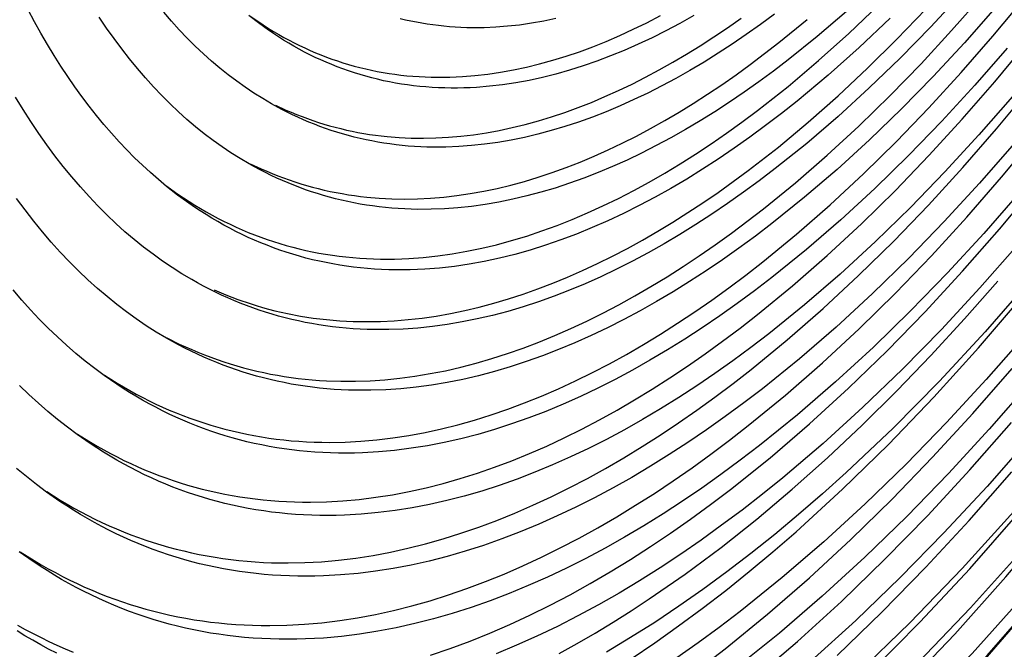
# Model space of a CAD drawing. Header units: millimetres. Extents: x -2637 to -1637, y 678 to 1678.
# Tile 59 of 256: x -2298 to -2273, y 1009 to 1025. Entities that reach past the tile are written whole.
import ezdxf

# ---------------------------------------------------------------- set-up
doc = ezdxf.new("R2010")
doc.units = ezdxf.units.MM
doc.layers.add('Make2D$B.SHOW mini', color=7, linetype='Continuous', true_color=0x000000)

msp = doc.modelspace()

# ---------------------------------------------------------------- linework, layer by layer
at = {"layer": 'Make2D$B.SHOW mini', "color": 18, "lineweight": -3, "true_color": 0x000000}
for points in [[(-2284.205, 999.764), (-2283.613, 1000.15), (-2283.021, 1000.552), (-2282.43, 1000.969), (-2281.839, 1001.402), (-2280.66, 1002.313), (-2279.488, 1003.282), (-2278.322, 1004.308), (-2277.165, 1005.387), (-2276.02, 1006.516), (-2274.886, 1007.694), (-2273.767, 1008.917), (-2272.663, 1010.181), (-2271.576, 1011.486), (-2270.508, 1012.826), (-2269.458, 1014.2), (-2268.429, 1015.604), (-2267.421, 1017.036), (-2266.435, 1018.491), (-2264.498, 1021.52), (-2262.594, 1024.733), (-2260.736, 1028.118)], [(-2260.885, 1027.929), (-2262.752, 1024.533), (-2264.663, 1021.31), (-2266.608, 1018.271), (-2267.58, 1016.836), (-2268.573, 1015.425), (-2269.586, 1014.04), (-2270.62, 1012.684), (-2271.672, 1011.36), (-2272.742, 1010.071), (-2273.828, 1008.819), (-2274.929, 1007.607), (-2276.044, 1006.438), (-2277.172, 1005.316), (-2278.31, 1004.241), (-2279.458, 1003.218), (-2280.613, 1002.247), (-2281.774, 1001.333), (-2282.939, 1000.476), (-2283.522, 1000.07), (-2284.106, 999.68)], [(-2294.382, 1016.89), (-2294.073, 1016.737), (-2293.917, 1016.665), (-2293.759, 1016.595), (-2293.601, 1016.528), (-2293.441, 1016.464), (-2293.28, 1016.403), (-2293.118, 1016.345), (-2292.954, 1016.29), (-2292.79, 1016.237), (-2292.624, 1016.187), (-2292.457, 1016.141), (-2292.289, 1016.097), (-2292.12, 1016.056), (-2291.95, 1016.018), (-2291.778, 1015.983), (-2291.606, 1015.952), (-2291.433, 1015.923), (-2291.258, 1015.897), (-2291.083, 1015.874), (-2290.906, 1015.854), (-2290.729, 1015.837), (-2290.55, 1015.824), (-2290.371, 1015.813), (-2290.009, 1015.801), (-2289.644, 1015.802), (-2289.275, 1015.815), (-2288.903, 1015.84), (-2288.528, 1015.878), (-2288.149, 1015.929), (-2287.768, 1015.992), (-2287.384, 1016.067), (-2286.998, 1016.156), (-2286.609, 1016.256), (-2286.217, 1016.37), (-2285.824, 1016.496), (-2285.429, 1016.634), (-2285.032, 1016.784), (-2284.633, 1016.947), (-2284.233, 1017.123), (-2283.832, 1017.31), (-2283.43, 1017.509), (-2283.026, 1017.72), (-2282.623, 1017.943), (-2282.218, 1018.178), (-2281.813, 1018.424), (-2281.409, 1018.681), (-2281.004, 1018.95), (-2280.599, 1019.23), (-2280.195, 1019.52), (-2279.388, 1020.133), (-2278.584, 1020.787), (-2277.785, 1021.48), (-2276.992, 1022.21), (-2276.207, 1022.977), (-2275.429, 1023.777), (-2274.661, 1024.609), (-2273.904, 1025.471)], [(-2274.428, 1025.523), (-2275.187, 1024.705), (-2275.955, 1023.919), (-2276.731, 1023.168), (-2277.514, 1022.454), (-2278.303, 1021.777), (-2279.096, 1021.141), (-2279.494, 1020.839), (-2279.892, 1020.547), (-2280.291, 1020.266), (-2280.69, 1019.996), (-2281.089, 1019.737), (-2281.488, 1019.489), (-2281.887, 1019.253), (-2282.285, 1019.029), (-2282.682, 1018.817), (-2283.079, 1018.616), (-2283.474, 1018.428), (-2283.869, 1018.252), (-2284.262, 1018.088), (-2284.653, 1017.936), (-2285.043, 1017.797), (-2285.431, 1017.67), (-2285.817, 1017.556), (-2286.2, 1017.455), (-2286.581, 1017.366), (-2286.96, 1017.29), (-2287.336, 1017.226), (-2287.708, 1017.175), (-2288.078, 1017.137), (-2288.445, 1017.111), (-2288.808, 1017.098), (-2289.167, 1017.098), (-2289.346, 1017.102), (-2289.523, 1017.11), (-2289.7, 1017.12), (-2289.875, 1017.134), (-2290.05, 1017.151), (-2290.223, 1017.17), (-2290.396, 1017.193), (-2290.567, 1017.219), (-2290.738, 1017.248), (-2290.907, 1017.28), (-2291.076, 1017.315), (-2291.243, 1017.353), (-2291.409, 1017.394), (-2291.574, 1017.438), (-2291.738, 1017.485), (-2291.9, 1017.535), (-2292.062, 1017.587), (-2292.222, 1017.643), (-2292.381, 1017.702), (-2292.539, 1017.763), (-2292.696, 1017.827), (-2292.852, 1017.894), (-2293.006, 1017.964), (-2293.159, 1018.036), (-2293.311, 1018.111), (-2293.461, 1018.189), (-2293.61, 1018.27), (-2293.758, 1018.354)], [(-2295.95, 1015.953), (-2295.636, 1015.754), (-2295.476, 1015.659), (-2295.315, 1015.567), (-2295.153, 1015.477), (-2294.99, 1015.391), (-2294.825, 1015.308), (-2294.658, 1015.228), (-2294.49, 1015.15), (-2294.321, 1015.076), (-2294.151, 1015.006), (-2293.979, 1014.938), (-2293.806, 1014.873), (-2293.632, 1014.812), (-2293.456, 1014.753), (-2293.28, 1014.698), (-2293.102, 1014.647), (-2292.922, 1014.598), (-2292.742, 1014.553), (-2292.56, 1014.511), (-2292.377, 1014.472), (-2292.193, 1014.436), (-2292.008, 1014.404), (-2291.822, 1014.376), (-2291.635, 1014.35), (-2291.446, 1014.328), (-2291.257, 1014.309), (-2291.066, 1014.294), (-2290.875, 1014.282), (-2290.682, 1014.274), (-2290.489, 1014.268), (-2290.294, 1014.267), (-2289.902, 1014.274), (-2289.507, 1014.294), (-2289.108, 1014.329), (-2288.706, 1014.377), (-2288.3, 1014.439), (-2287.892, 1014.514), (-2287.481, 1014.604), (-2287.068, 1014.707), (-2286.652, 1014.824), (-2286.233, 1014.954), (-2285.813, 1015.098), (-2285.391, 1015.256), (-2284.968, 1015.426), (-2284.543, 1015.611), (-2284.117, 1015.808), (-2283.69, 1016.018), (-2283.262, 1016.241), (-2282.833, 1016.477), (-2282.404, 1016.726), (-2281.975, 1016.987), (-2281.546, 1017.26), (-2281.117, 1017.545), (-2280.688, 1017.842), (-2280.26, 1018.15), (-2279.833, 1018.47), (-2279.406, 1018.801), (-2278.557, 1019.496), (-2277.713, 1020.233), (-2276.877, 1021.009), (-2276.049, 1021.823), (-2275.23, 1022.672), (-2274.423, 1023.554), (-2273.627, 1024.468), (-2272.845, 1025.409)], [(-2294.384, 1020.702), (-2294.107, 1020.504), (-2293.824, 1020.316), (-2293.681, 1020.226), (-2293.537, 1020.139), (-2293.391, 1020.054), (-2293.244, 1019.972), (-2293.096, 1019.893), (-2292.946, 1019.817), (-2292.795, 1019.744), (-2292.643, 1019.673), (-2292.49, 1019.605), (-2292.336, 1019.54), (-2292.18, 1019.478), (-2292.023, 1019.419), (-2291.865, 1019.363), (-2291.706, 1019.31), (-2291.545, 1019.26), (-2291.384, 1019.212), (-2291.221, 1019.168), (-2291.058, 1019.127), (-2290.893, 1019.089), (-2290.727, 1019.053), (-2290.56, 1019.021), (-2290.392, 1018.992), (-2290.223, 1018.966), (-2290.053, 1018.943), (-2289.882, 1018.923), (-2289.71, 1018.906), (-2289.537, 1018.893), (-2289.363, 1018.882), (-2289.188, 1018.875), (-2289.012, 1018.871), (-2288.836, 1018.869), (-2288.658, 1018.871), (-2288.48, 1018.877), (-2288.301, 1018.885), (-2287.94, 1018.911), (-2287.577, 1018.95), (-2287.21, 1019.002), (-2286.841, 1019.066), (-2286.469, 1019.143), (-2286.095, 1019.232), (-2285.718, 1019.334), (-2285.34, 1019.449), (-2284.959, 1019.576), (-2284.577, 1019.715), (-2284.194, 1019.867), (-2283.809, 1020.031), (-2283.423, 1020.207), (-2283.036, 1020.395), (-2282.649, 1020.594), (-2282.261, 1020.806), (-2281.872, 1021.029), (-2281.483, 1021.263), (-2281.094, 1021.509), (-2280.706, 1021.766), (-2280.317, 1022.033), (-2279.929, 1022.311), (-2279.542, 1022.6), (-2278.771, 1023.208), (-2278.004, 1023.855), (-2277.243, 1024.539), (-2276.489, 1025.259)], [(-2294.389, 1020.695), (-2294.593, 1020.865), (-2294.796, 1021.041), (-2294.996, 1021.225), (-2295.195, 1021.416), (-2295.391, 1021.613), (-2295.585, 1021.818), (-2295.777, 1022.03), (-2295.966, 1022.249), (-2296.152, 1022.476), (-2296.337, 1022.709), (-2296.518, 1022.95), (-2296.697, 1023.197), (-2296.873, 1023.452), (-2297.046, 1023.714), (-2297.217, 1023.982), (-2297.384, 1024.258), (-2297.548, 1024.541), (-2297.71, 1024.831), (-2297.868, 1025.128)], [(-2292.315, 1021.263), (-2292.544, 1021.398), (-2292.772, 1021.541), (-2292.997, 1021.693), (-2293.221, 1021.852), (-2293.442, 1022.019), (-2293.661, 1022.195), (-2293.878, 1022.379), (-2294.092, 1022.571), (-2294.304, 1022.772), (-2294.513, 1022.98), (-2294.719, 1023.197), (-2294.923, 1023.423), (-2295.124, 1023.656), (-2295.322, 1023.898), (-2295.516, 1024.148), (-2295.708, 1024.407), (-2295.896, 1024.673), (-2296.081, 1024.948)], [(-2291.754, 1022.772), (-2291.975, 1022.901), (-2292.194, 1023.039), (-2292.411, 1023.184), (-2292.626, 1023.337), (-2292.84, 1023.498), (-2293.051, 1023.667), (-2293.259, 1023.844), (-2293.466, 1024.029), (-2293.67, 1024.221), (-2293.871, 1024.422), (-2294.07, 1024.631), (-2294.266, 1024.847), (-2294.46, 1025.072)], [(-2273.564, 1025.181), (-2274.34, 1024.302), (-2275.126, 1023.455), (-2275.922, 1022.641), (-2276.727, 1021.862), (-2277.539, 1021.122), (-2278.357, 1020.421), (-2279.18, 1019.761), (-2279.592, 1019.448), (-2280.006, 1019.145), (-2280.419, 1018.854), (-2280.833, 1018.574), (-2281.247, 1018.306), (-2281.661, 1018.049), (-2282.075, 1017.805), (-2282.488, 1017.572), (-2282.9, 1017.352), (-2283.311, 1017.144), (-2283.722, 1016.949), (-2284.131, 1016.767), (-2284.539, 1016.597), (-2284.945, 1016.44), (-2285.35, 1016.296), (-2285.752, 1016.164), (-2286.152, 1016.046), (-2286.55, 1015.941), (-2286.946, 1015.849), (-2287.339, 1015.771), (-2287.729, 1015.705), (-2288.116, 1015.653), (-2288.499, 1015.613), (-2288.88, 1015.587), (-2289.257, 1015.574), (-2289.63, 1015.574), (-2289.815, 1015.578), (-2289.999, 1015.586), (-2290.182, 1015.598), (-2290.365, 1015.612), (-2290.546, 1015.63), (-2290.726, 1015.651), (-2290.905, 1015.675), (-2291.083, 1015.702), (-2291.26, 1015.732), (-2291.436, 1015.766), (-2291.61, 1015.802), (-2291.784, 1015.842), (-2291.956, 1015.885), (-2292.128, 1015.931), (-2292.298, 1015.98), (-2292.467, 1016.031), (-2292.634, 1016.086), (-2292.801, 1016.144), (-2292.966, 1016.205), (-2293.13, 1016.269), (-2293.293, 1016.336), (-2293.454, 1016.406), (-2293.614, 1016.479), (-2293.773, 1016.554), (-2293.931, 1016.633), (-2294.087, 1016.714), (-2294.242, 1016.798), (-2294.395, 1016.885)], [(-2293.198, 1018.094), (-2292.901, 1017.969), (-2292.599, 1017.855), (-2292.293, 1017.751), (-2292.139, 1017.702), (-2291.983, 1017.657), (-2291.827, 1017.614), (-2291.669, 1017.574), (-2291.51, 1017.536), (-2291.351, 1017.502), (-2291.028, 1017.44), (-2290.702, 1017.39), (-2290.372, 1017.35), (-2290.039, 1017.322), (-2289.701, 1017.305), (-2289.361, 1017.299), (-2289.017, 1017.304), (-2288.67, 1017.321), (-2288.321, 1017.349), (-2287.968, 1017.389), (-2287.612, 1017.44), (-2287.254, 1017.503), (-2286.894, 1017.577), (-2286.531, 1017.662), (-2286.166, 1017.759), (-2285.798, 1017.868), (-2285.429, 1017.987), (-2285.058, 1018.119), (-2284.686, 1018.261), (-2284.312, 1018.414), (-2283.937, 1018.579), (-2283.561, 1018.755), (-2283.184, 1018.942), (-2282.806, 1019.139), (-2282.427, 1019.348), (-2282.048, 1019.567), (-2281.668, 1019.796), (-2281.289, 1020.036), (-2280.909, 1020.286), (-2280.529, 1020.546), (-2279.771, 1021.096), (-2279.015, 1021.685), (-2278.262, 1022.31), (-2277.514, 1022.971), (-2276.772, 1023.666), (-2276.036, 1024.394), (-2275.308, 1025.151)], [(-2281.138, 1024.988), (-2281.489, 1024.791), (-2281.839, 1024.605), (-2282.189, 1024.43), (-2282.538, 1024.265), (-2282.886, 1024.112), (-2283.233, 1023.971), (-2283.578, 1023.84), (-2283.922, 1023.721), (-2284.264, 1023.613), (-2284.605, 1023.517), (-2284.943, 1023.432), (-2285.279, 1023.359), (-2285.613, 1023.298), (-2285.944, 1023.248), (-2286.273, 1023.21), (-2286.599, 1023.183), (-2286.761, 1023.174), (-2286.922, 1023.168), (-2287.082, 1023.165), (-2287.241, 1023.165), (-2287.4, 1023.168), (-2287.558, 1023.173), (-2287.715, 1023.182), (-2287.871, 1023.193), (-2288.026, 1023.207), (-2288.181, 1023.224), (-2288.334, 1023.244), (-2288.487, 1023.266), (-2288.638, 1023.292), (-2288.789, 1023.32), (-2288.938, 1023.351), (-2289.087, 1023.385), (-2289.235, 1023.422), (-2289.381, 1023.461), (-2289.527, 1023.503), (-2289.671, 1023.548), (-2289.815, 1023.595), (-2289.957, 1023.646), (-2290.099, 1023.699), (-2290.239, 1023.754), (-2290.378, 1023.812), (-2290.516, 1023.873), (-2290.653, 1023.937), (-2290.789, 1024.003), (-2290.923, 1024.071), (-2291.057, 1024.142), (-2291.189, 1024.216), (-2291.32, 1024.292), (-2291.45, 1024.371), (-2291.578, 1024.452), (-2291.706, 1024.535), (-2291.832, 1024.621), (-2292.081, 1024.8), (-2292.325, 1024.988)], [(-2292.319, 1024.997), (-2292.074, 1024.826), (-2291.825, 1024.664), (-2291.699, 1024.586), (-2291.571, 1024.511), (-2291.443, 1024.438), (-2291.313, 1024.368), (-2291.182, 1024.3), (-2291.051, 1024.235), (-2290.918, 1024.172), (-2290.784, 1024.111), (-2290.648, 1024.053), (-2290.512, 1023.998), (-2290.375, 1023.945), (-2290.237, 1023.894), (-2290.097, 1023.846), (-2289.957, 1023.801), (-2289.816, 1023.758), (-2289.673, 1023.718), (-2289.53, 1023.681), (-2289.386, 1023.646), (-2289.24, 1023.613), (-2289.094, 1023.584), (-2288.947, 1023.557), (-2288.799, 1023.532), (-2288.65, 1023.511), (-2288.5, 1023.492), (-2288.35, 1023.476), (-2288.198, 1023.462), (-2288.046, 1023.452), (-2287.893, 1023.444), (-2287.739, 1023.438), (-2287.584, 1023.436), (-2287.428, 1023.436), (-2287.272, 1023.439), (-2286.957, 1023.453), (-2286.64, 1023.478), (-2286.319, 1023.515), (-2285.997, 1023.562), (-2285.671, 1023.621), (-2285.344, 1023.69), (-2285.014, 1023.771), (-2284.683, 1023.862), (-2284.349, 1023.965), (-2284.014, 1024.079), (-2283.678, 1024.203), (-2283.34, 1024.338), (-2283.001, 1024.484), (-2282.661, 1024.641), (-2282.32, 1024.808), (-2281.978, 1024.985)], [(-2277.306, 1025.09), (-2278.036, 1024.463), (-2278.77, 1023.873), (-2279.137, 1023.593), (-2279.506, 1023.322), (-2279.875, 1023.062), (-2280.244, 1022.812), (-2280.613, 1022.572), (-2280.981, 1022.343), (-2281.35, 1022.124), (-2281.718, 1021.916), (-2282.085, 1021.719), (-2282.452, 1021.533), (-2282.818, 1021.358), (-2283.182, 1021.195), (-2283.545, 1021.043), (-2283.907, 1020.902), (-2284.267, 1020.773), (-2284.625, 1020.655), (-2284.982, 1020.549), (-2285.336, 1020.455), (-2285.688, 1020.372), (-2286.038, 1020.301), (-2286.385, 1020.241), (-2286.729, 1020.193), (-2287.07, 1020.157), (-2287.409, 1020.133), (-2287.744, 1020.12), (-2288.076, 1020.119), (-2288.241, 1020.122), (-2288.405, 1020.129), (-2288.568, 1020.138), (-2288.73, 1020.15), (-2288.891, 1020.165), (-2289.051, 1020.183), (-2289.211, 1020.204), (-2289.369, 1020.227), (-2289.526, 1020.253), (-2289.683, 1020.282), (-2289.838, 1020.314), (-2289.992, 1020.349), (-2290.146, 1020.386), (-2290.298, 1020.426), (-2290.449, 1020.469), (-2290.6, 1020.514), (-2290.749, 1020.562), (-2290.897, 1020.613), (-2291.044, 1020.667), (-2291.19, 1020.723), (-2291.334, 1020.781), (-2291.478, 1020.842), (-2291.62, 1020.906), (-2291.762, 1020.973), (-2291.902, 1021.041), (-2292.041, 1021.113), (-2292.178, 1021.187), (-2292.315, 1021.263)], [(-2279.113, 1025.019), (-2279.467, 1024.759), (-2279.821, 1024.509), (-2280.175, 1024.269), (-2280.529, 1024.039), (-2280.883, 1023.819), (-2281.236, 1023.609), (-2281.59, 1023.409), (-2281.942, 1023.22), (-2282.294, 1023.041), (-2282.645, 1022.874), (-2282.994, 1022.717), (-2283.343, 1022.571), (-2283.69, 1022.435), (-2284.035, 1022.311), (-2284.379, 1022.198), (-2284.721, 1022.096), (-2285.061, 1022.005), (-2285.398, 1021.926), (-2285.733, 1021.857), (-2286.066, 1021.8), (-2286.397, 1021.754), (-2286.724, 1021.719), (-2287.049, 1021.695), (-2287.37, 1021.682), (-2287.689, 1021.681), (-2287.847, 1021.684), (-2288.004, 1021.69), (-2288.16, 1021.699), (-2288.316, 1021.71), (-2288.47, 1021.725), (-2288.624, 1021.742), (-2288.777, 1021.761), (-2288.928, 1021.783), (-2289.079, 1021.808), (-2289.229, 1021.836), (-2289.378, 1021.866), (-2289.526, 1021.899), (-2289.674, 1021.935), (-2289.82, 1021.973), (-2289.965, 1022.014), (-2290.109, 1022.057), (-2290.252, 1022.103), (-2290.394, 1022.151), (-2290.535, 1022.202), (-2290.674, 1022.256), (-2290.813, 1022.312), (-2290.951, 1022.37), (-2291.088, 1022.431), (-2291.223, 1022.494), (-2291.357, 1022.56), (-2291.491, 1022.628), (-2291.754, 1022.772)], [(-2276.208, 1024.918), (-2276.98, 1024.186), (-2277.759, 1023.492), (-2278.544, 1022.837), (-2278.938, 1022.524), (-2279.334, 1022.223), (-2279.73, 1021.932), (-2280.127, 1021.652), (-2280.524, 1021.383), (-2280.921, 1021.126), (-2281.319, 1020.88), (-2281.716, 1020.646), (-2282.113, 1020.424), (-2282.51, 1020.214), (-2282.906, 1020.017), (-2283.301, 1019.831), (-2283.695, 1019.659), (-2284.087, 1019.499), (-2284.478, 1019.352), (-2284.868, 1019.218), (-2285.255, 1019.097), (-2285.641, 1018.989), (-2286.024, 1018.893), (-2286.405, 1018.812), (-2286.783, 1018.743), (-2287.158, 1018.687), (-2287.53, 1018.645), (-2287.9, 1018.616), (-2288.083, 1018.607), (-2288.265, 1018.6), (-2288.447, 1018.597), (-2288.628, 1018.598), (-2288.808, 1018.601), (-2288.987, 1018.608), (-2289.164, 1018.618), (-2289.341, 1018.632), (-2289.517, 1018.648), (-2289.692, 1018.668), (-2289.866, 1018.691), (-2290.039, 1018.718), (-2290.211, 1018.747), (-2290.381, 1018.78), (-2290.551, 1018.816), (-2290.72, 1018.855), (-2290.887, 1018.897), (-2291.053, 1018.942), (-2291.218, 1018.991), (-2291.382, 1019.043), (-2291.545, 1019.097), (-2291.706, 1019.155), (-2291.866, 1019.216), (-2292.025, 1019.28), (-2292.183, 1019.346), (-2292.339, 1019.416), (-2292.494, 1019.489), (-2292.648, 1019.565), (-2292.801, 1019.643), (-2292.952, 1019.725), (-2293.102, 1019.81), (-2293.25, 1019.897), (-2293.398, 1019.987), (-2293.543, 1020.08), (-2293.688, 1020.176), (-2293.831, 1020.274), (-2294.113, 1020.479), (-2294.389, 1020.695)], [(-2292.287, 1021.266), (-2292.013, 1021.138), (-2291.874, 1021.077), (-2291.734, 1021.018), (-2291.593, 1020.962), (-2291.451, 1020.909), (-2291.308, 1020.858), (-2291.164, 1020.809), (-2291.018, 1020.763), (-2290.872, 1020.72), (-2290.725, 1020.679), (-2290.577, 1020.64), (-2290.428, 1020.605), (-2290.278, 1020.571), (-2290.127, 1020.541), (-2289.975, 1020.513), (-2289.822, 1020.487), (-2289.668, 1020.464), (-2289.513, 1020.444), (-2289.358, 1020.427), (-2289.044, 1020.4), (-2288.727, 1020.384), (-2288.406, 1020.378), (-2288.083, 1020.384), (-2287.756, 1020.4), (-2287.426, 1020.427), (-2287.094, 1020.466), (-2286.759, 1020.515), (-2286.421, 1020.575), (-2286.081, 1020.646), (-2285.739, 1020.729), (-2285.395, 1020.822), (-2285.048, 1020.926), (-2284.7, 1021.041), (-2284.35, 1021.167), (-2283.999, 1021.304), (-2283.646, 1021.452), (-2283.292, 1021.61), (-2282.937, 1021.779), (-2282.582, 1021.959), (-2282.225, 1022.149), (-2281.868, 1022.349), (-2281.51, 1022.559), (-2281.152, 1022.78), (-2280.794, 1023.01), (-2280.435, 1023.25), (-2280.077, 1023.5), (-2279.72, 1023.76), (-2279.006, 1024.307), (-2278.295, 1024.89)], [(-2291.652, 1022.735), (-2291.389, 1022.613), (-2291.256, 1022.556), (-2291.121, 1022.501), (-2290.986, 1022.448), (-2290.85, 1022.398), (-2290.713, 1022.35), (-2290.575, 1022.304), (-2290.435, 1022.261), (-2290.295, 1022.22), (-2290.154, 1022.182), (-2290.012, 1022.146), (-2289.869, 1022.112), (-2289.725, 1022.081), (-2289.581, 1022.053), (-2289.435, 1022.027), (-2289.288, 1022.003), (-2289.141, 1021.982), (-2288.993, 1021.963), (-2288.844, 1021.947), (-2288.543, 1021.923), (-2288.239, 1021.909), (-2287.932, 1021.905), (-2287.622, 1021.912), (-2287.308, 1021.929), (-2286.993, 1021.956), (-2286.674, 1021.994), (-2286.353, 1022.043), (-2286.03, 1022.101), (-2285.704, 1022.171), (-2285.376, 1022.251), (-2285.046, 1022.341), (-2284.715, 1022.442), (-2284.381, 1022.553), (-2284.046, 1022.675), (-2283.71, 1022.807), (-2283.372, 1022.95), (-2283.033, 1023.102), (-2282.693, 1023.265), (-2282.352, 1023.438), (-2282.01, 1023.62), (-2281.668, 1023.813), (-2281.325, 1024.015), (-2280.983, 1024.227), (-2280.639, 1024.449), (-2280.296, 1024.68), (-2279.953, 1024.92)], [(-2284.605, 1024.909), (-2284.912, 1024.845), (-2285.217, 1024.792), (-2285.519, 1024.749), (-2285.819, 1024.717), (-2286.116, 1024.694), (-2286.411, 1024.682), (-2286.703, 1024.68), (-2286.847, 1024.682), (-2286.991, 1024.688), (-2287.134, 1024.695), (-2287.277, 1024.705), (-2287.418, 1024.718), (-2287.559, 1024.733), (-2287.699, 1024.751), (-2287.838, 1024.771), (-2287.976, 1024.793), (-2288.113, 1024.818), (-2288.25, 1024.845), (-2288.385, 1024.875), (-2288.52, 1024.907)], [(-2291.736, 1024.609), (-2291.734, 1024.554)], [(-2296.629, 1014.473), (-2296.303, 1014.27), (-2296.138, 1014.172), (-2295.971, 1014.078), (-2295.803, 1013.987), (-2295.633, 1013.899), (-2295.462, 1013.814), (-2295.29, 1013.732), (-2295.116, 1013.654), (-2294.941, 1013.578), (-2294.765, 1013.506), (-2294.587, 1013.437), (-2294.408, 1013.372), (-2294.227, 1013.309), (-2294.045, 1013.25), (-2293.862, 1013.194), (-2293.678, 1013.142), (-2293.493, 1013.093), (-2293.306, 1013.047), (-2293.118, 1013.005), (-2292.929, 1012.966), (-2292.738, 1012.93), (-2292.547, 1012.898), (-2292.354, 1012.869), (-2292.16, 1012.844), (-2291.965, 1012.822), (-2291.769, 1012.804), (-2291.572, 1012.789), (-2291.374, 1012.778), (-2291.175, 1012.77), (-2290.975, 1012.766), (-2290.774, 1012.765), (-2290.369, 1012.774), (-2289.96, 1012.797), (-2289.548, 1012.835), (-2289.132, 1012.886), (-2288.713, 1012.952), (-2288.291, 1013.032), (-2287.867, 1013.126), (-2287.44, 1013.234), (-2287.01, 1013.356), (-2286.578, 1013.492), (-2286.145, 1013.642), (-2285.709, 1013.806), (-2285.272, 1013.984), (-2284.833, 1014.175), (-2284.394, 1014.38), (-2283.953, 1014.598), (-2283.511, 1014.829), (-2283.069, 1015.074), (-2282.627, 1015.331), (-2282.184, 1015.601), (-2281.741, 1015.884), (-2281.299, 1016.179), (-2280.856, 1016.486), (-2280.415, 1016.805), (-2279.974, 1017.136), (-2279.535, 1017.478), (-2278.659, 1018.195), (-2277.789, 1018.956), (-2276.927, 1019.757), (-2276.073, 1020.596), (-2275.23, 1021.472), (-2274.398, 1022.381), (-2273.578, 1023.322), (-2272.772, 1024.292)], [(-2273.266, 1024.167), (-2274.08, 1023.235), (-2274.906, 1022.336), (-2275.743, 1021.472), (-2276.59, 1020.645), (-2277.446, 1019.857), (-2278.309, 1019.111), (-2279.178, 1018.409), (-2279.614, 1018.075), (-2280.051, 1017.753), (-2280.489, 1017.443), (-2280.927, 1017.145), (-2281.365, 1016.86), (-2281.804, 1016.587), (-2282.242, 1016.327), (-2282.68, 1016.08), (-2283.117, 1015.846), (-2283.554, 1015.625), (-2283.99, 1015.418), (-2284.424, 1015.225), (-2284.857, 1015.045), (-2285.289, 1014.88), (-2285.718, 1014.728), (-2286.146, 1014.591), (-2286.571, 1014.467), (-2286.994, 1014.358), (-2287.415, 1014.263), (-2287.832, 1014.183), (-2288.247, 1014.117), (-2288.658, 1014.065), (-2289.066, 1014.028), (-2289.47, 1014.004), (-2289.671, 1013.998), (-2289.871, 1013.996), (-2290.07, 1013.997), (-2290.268, 1014.001), (-2290.465, 1014.009), (-2290.66, 1014.021), (-2290.855, 1014.036), (-2291.049, 1014.055), (-2291.241, 1014.077), (-2291.432, 1014.103), (-2291.623, 1014.132), (-2291.812, 1014.165), (-2292, 1014.201), (-2292.186, 1014.24), (-2292.372, 1014.283), (-2292.556, 1014.33), (-2292.739, 1014.38), (-2292.92, 1014.433), (-2293.101, 1014.489), (-2293.28, 1014.549), (-2293.458, 1014.613), (-2293.634, 1014.679), (-2293.809, 1014.749), (-2293.983, 1014.822), (-2294.155, 1014.898), (-2294.326, 1014.978), (-2294.496, 1015.061), (-2294.664, 1015.147), (-2294.83, 1015.236), (-2294.996, 1015.328), (-2295.159, 1015.423), (-2295.322, 1015.521), (-2295.482, 1015.623), (-2295.642, 1015.727), (-2295.956, 1015.945)], [(-2297.399, 1013.029), (-2297.062, 1012.817), (-2296.89, 1012.715), (-2296.718, 1012.617), (-2296.544, 1012.521), (-2296.368, 1012.43), (-2296.191, 1012.341), (-2296.013, 1012.255), (-2295.833, 1012.173), (-2295.652, 1012.094), (-2295.469, 1012.019), (-2295.285, 1011.947), (-2295.099, 1011.878), (-2294.912, 1011.813), (-2294.724, 1011.751), (-2294.535, 1011.692), (-2294.344, 1011.637), (-2294.152, 1011.586), (-2293.958, 1011.538), (-2293.764, 1011.493), (-2293.568, 1011.452), (-2293.371, 1011.415), (-2293.172, 1011.381), (-2292.973, 1011.351), (-2292.772, 1011.324), (-2292.57, 1011.301), (-2292.367, 1011.281), (-2292.163, 1011.265), (-2291.958, 1011.253), (-2291.752, 1011.244), (-2291.544, 1011.239), (-2291.336, 1011.238), (-2290.916, 1011.246), (-2290.493, 1011.269), (-2290.066, 1011.307), (-2289.635, 1011.359), (-2289.202, 1011.426), (-2288.765, 1011.508), (-2288.325, 1011.605), (-2287.883, 1011.716), (-2287.438, 1011.841), (-2286.991, 1011.982), (-2286.541, 1012.136), (-2286.09, 1012.305), (-2285.638, 1012.489), (-2285.184, 1012.686), (-2284.728, 1012.897), (-2284.272, 1013.123), (-2283.814, 1013.361), (-2283.357, 1013.614), (-2282.898, 1013.88), (-2282.44, 1014.159), (-2281.982, 1014.451), (-2281.523, 1014.756), (-2281.066, 1015.073), (-2280.609, 1015.403), (-2280.152, 1015.744), (-2279.697, 1016.098), (-2278.79, 1016.84), (-2277.89, 1017.626), (-2276.998, 1018.454), (-2276.115, 1019.322), (-2275.242, 1020.227), (-2274.381, 1021.167), (-2273.533, 1022.14), (-2272.699, 1023.143)], [(-2293.758, 1018.354), (-2294.004, 1018.5), (-2294.248, 1018.655), (-2294.49, 1018.818), (-2294.73, 1018.99), (-2294.967, 1019.171), (-2295.202, 1019.36), (-2295.435, 1019.558), (-2295.665, 1019.765), (-2295.892, 1019.981), (-2296.117, 1020.206), (-2296.339, 1020.439), (-2296.557, 1020.682), (-2296.773, 1020.933), (-2296.985, 1021.193), (-2297.195, 1021.462), (-2297.4, 1021.74), (-2297.603, 1022.027), (-2297.801, 1022.322), (-2297.996, 1022.627), (-2298.188, 1022.94)], [(-2273.134, 1022.952), (-2273.976, 1021.989), (-2274.831, 1021.059), (-2275.698, 1020.164), (-2276.575, 1019.308), (-2277.461, 1018.493), (-2278.354, 1017.721), (-2279.254, 1016.995), (-2279.706, 1016.649), (-2280.158, 1016.316), (-2280.611, 1015.995), (-2281.065, 1015.687), (-2281.519, 1015.391), (-2281.973, 1015.109), (-2282.427, 1014.84), (-2282.881, 1014.584), (-2283.334, 1014.342), (-2283.786, 1014.114), (-2284.237, 1013.9), (-2284.687, 1013.7), (-2285.136, 1013.514), (-2285.583, 1013.343), (-2286.028, 1013.186), (-2286.471, 1013.044), (-2286.912, 1012.916), (-2287.35, 1012.803), (-2287.786, 1012.705), (-2288.218, 1012.622), (-2288.648, 1012.554), (-2289.074, 1012.501), (-2289.497, 1012.463), (-2289.916, 1012.439), (-2290.124, 1012.433), (-2290.331, 1012.43), (-2290.537, 1012.432), (-2290.742, 1012.437), (-2290.946, 1012.445), (-2291.149, 1012.457), (-2291.351, 1012.473), (-2291.551, 1012.493), (-2291.751, 1012.516), (-2291.949, 1012.543), (-2292.146, 1012.574), (-2292.342, 1012.608), (-2292.537, 1012.645), (-2292.73, 1012.687), (-2292.922, 1012.732), (-2293.113, 1012.78), (-2293.303, 1012.832), (-2293.491, 1012.887), (-2293.678, 1012.946), (-2293.864, 1013.009), (-2294.048, 1013.075), (-2294.231, 1013.144), (-2294.412, 1013.217), (-2294.592, 1013.293), (-2294.771, 1013.372), (-2294.948, 1013.455), (-2295.123, 1013.541), (-2295.298, 1013.631), (-2295.47, 1013.723), (-2295.642, 1013.819), (-2295.811, 1013.919), (-2295.979, 1014.021), (-2296.146, 1014.126), (-2296.311, 1014.235), (-2296.637, 1014.462)], [(-2286.803, 999.722), (-2286.115, 1000.082), (-2285.425, 1000.466), (-2284.734, 1000.873), (-2284.044, 1001.303), (-2283.354, 1001.756), (-2282.664, 1002.23), (-2281.976, 1002.726), (-2281.289, 1003.243), (-2280.603, 1003.78), (-2279.921, 1004.338), (-2279.24, 1004.914), (-2278.563, 1005.51), (-2277.219, 1006.757), (-2275.891, 1008.072), (-2274.583, 1009.451), (-2273.295, 1010.89), (-2272.031, 1012.383), (-2270.793, 1013.925), (-2269.582, 1015.511), (-2268.4, 1017.137), (-2267.249, 1018.797), (-2266.13, 1020.487), (-2265.043, 1022.202)], [(-2298.069, 1011.519), (-2297.719, 1011.299), (-2297.543, 1011.194), (-2297.364, 1011.092), (-2297.184, 1010.994), (-2297.002, 1010.899), (-2296.819, 1010.807), (-2296.635, 1010.718), (-2296.449, 1010.633), (-2296.261, 1010.552), (-2296.072, 1010.474), (-2295.882, 1010.399), (-2295.69, 1010.328), (-2295.496, 1010.26), (-2295.302, 1010.196), (-2295.106, 1010.136), (-2294.908, 1010.079), (-2294.71, 1010.025), (-2294.51, 1009.976), (-2294.308, 1009.93), (-2294.106, 1009.887), (-2293.902, 1009.848), (-2293.697, 1009.813), (-2293.49, 1009.782), (-2293.283, 1009.754), (-2293.074, 1009.73), (-2292.864, 1009.71), (-2292.653, 1009.694), (-2292.441, 1009.681), (-2292.228, 1009.672), (-2292.013, 1009.667), (-2291.798, 1009.666), (-2291.364, 1009.674), (-2290.926, 1009.698), (-2290.485, 1009.737), (-2290.04, 1009.791), (-2289.591, 1009.86), (-2289.139, 1009.945), (-2288.685, 1010.045), (-2288.228, 1010.16), (-2287.768, 1010.29), (-2287.306, 1010.435), (-2286.841, 1010.594), (-2286.375, 1010.769), (-2285.907, 1010.959), (-2285.438, 1011.163), (-2284.967, 1011.381), (-2284.496, 1011.614), (-2284.023, 1011.861), (-2283.55, 1012.122), (-2283.077, 1012.396), (-2282.603, 1012.685), (-2282.13, 1012.986), (-2281.657, 1013.301), (-2281.184, 1013.629), (-2280.712, 1013.969), (-2280.24, 1014.322), (-2279.77, 1014.688), (-2278.834, 1015.454), (-2277.904, 1016.265), (-2276.983, 1017.12), (-2276.071, 1018.016), (-2275.17, 1018.95), (-2274.281, 1019.921), (-2273.406, 1020.925), (-2272.545, 1021.96)], [(-2273.089, 1021.77), (-2273.96, 1020.775), (-2274.844, 1019.814), (-2275.74, 1018.89), (-2276.647, 1018.006), (-2277.563, 1017.164), (-2278.487, 1016.366), (-2279.417, 1015.615), (-2279.884, 1015.258), (-2280.352, 1014.914), (-2280.821, 1014.582), (-2281.29, 1014.263), (-2281.76, 1013.958), (-2282.23, 1013.666), (-2282.699, 1013.388), (-2283.168, 1013.124), (-2283.637, 1012.874), (-2284.105, 1012.638), (-2284.572, 1012.417), (-2285.038, 1012.211), (-2285.502, 1012.019), (-2285.964, 1011.842), (-2286.425, 1011.68), (-2286.884, 1011.533), (-2287.34, 1011.402), (-2287.793, 1011.285), (-2288.244, 1011.185), (-2288.692, 1011.099), (-2289.137, 1011.029), (-2289.578, 1010.974), (-2290.015, 1010.935), (-2290.449, 1010.911), (-2290.664, 1010.905), (-2290.879, 1010.903), (-2291.092, 1010.904), (-2291.304, 1010.91), (-2291.515, 1010.919), (-2291.725, 1010.932), (-2291.934, 1010.949), (-2292.142, 1010.969), (-2292.348, 1010.994), (-2292.554, 1011.022), (-2292.758, 1011.054), (-2292.961, 1011.089), (-2293.162, 1011.129), (-2293.362, 1011.172), (-2293.561, 1011.218), (-2293.759, 1011.269), (-2293.955, 1011.323), (-2294.15, 1011.381), (-2294.344, 1011.442), (-2294.536, 1011.507), (-2294.727, 1011.576), (-2294.916, 1011.648), (-2295.104, 1011.723), (-2295.29, 1011.803), (-2295.475, 1011.885), (-2295.658, 1011.971), (-2295.84, 1012.061), (-2296.02, 1012.154), (-2296.199, 1012.25), (-2296.377, 1012.35), (-2296.552, 1012.453), (-2296.726, 1012.56), (-2296.899, 1012.669), (-2297.07, 1012.782), (-2297.407, 1013.018)], [(-2272.953, 1020.541), (-2273.853, 1019.513), (-2274.766, 1018.521), (-2275.691, 1017.567), (-2276.628, 1016.654), (-2277.575, 1015.784), (-2278.53, 1014.96), (-2279.491, 1014.185), (-2279.974, 1013.816), (-2280.458, 1013.46), (-2280.942, 1013.118), (-2281.427, 1012.788), (-2281.913, 1012.473), (-2282.398, 1012.171), (-2282.884, 1011.884), (-2283.369, 1011.611), (-2283.853, 1011.353), (-2284.337, 1011.11), (-2284.82, 1010.881), (-2285.301, 1010.668), (-2285.781, 1010.47), (-2286.26, 1010.287), (-2286.736, 1010.12), (-2287.21, 1009.969), (-2287.682, 1009.833), (-2288.151, 1009.713), (-2288.617, 1009.609), (-2289.08, 1009.521), (-2289.54, 1009.449), (-2289.996, 1009.393), (-2290.449, 1009.352), (-2290.674, 1009.338), (-2290.897, 1009.328), (-2291.12, 1009.322), (-2291.342, 1009.32), (-2291.562, 1009.322), (-2291.782, 1009.328), (-2292, 1009.337), (-2292.218, 1009.351), (-2292.434, 1009.369), (-2292.648, 1009.39), (-2292.862, 1009.416), (-2293.074, 1009.445), (-2293.286, 1009.478), (-2293.495, 1009.515), (-2293.704, 1009.556), (-2293.911, 1009.601), (-2294.117, 1009.65), (-2294.321, 1009.703), (-2294.524, 1009.759), (-2294.726, 1009.819), (-2294.926, 1009.883), (-2295.125, 1009.95), (-2295.322, 1010.022), (-2295.518, 1010.097), (-2295.712, 1010.175), (-2295.905, 1010.257), (-2296.096, 1010.343), (-2296.286, 1010.433), (-2296.474, 1010.526), (-2296.661, 1010.622), (-2296.845, 1010.723), (-2297.029, 1010.826), (-2297.21, 1010.933), (-2297.391, 1011.044), (-2297.569, 1011.158), (-2297.746, 1011.275), (-2298.094, 1011.519)], [(-2287.76, 1008.919), (-2287.262, 1009.088), (-2286.763, 1009.273), (-2286.263, 1009.474), (-2285.76, 1009.692), (-2285.257, 1009.925), (-2284.753, 1010.174), (-2284.248, 1010.439), (-2283.743, 1010.718), (-2283.238, 1011.013), (-2282.733, 1011.323), (-2282.228, 1011.647), (-2281.724, 1011.986), (-2281.221, 1012.338), (-2280.719, 1012.704), (-2280.218, 1013.084), (-2279.221, 1013.882), (-2278.232, 1014.73), (-2277.252, 1015.624), (-2276.284, 1016.564), (-2275.328, 1017.544), (-2274.386, 1018.563), (-2273.459, 1019.618), (-2272.549, 1020.705)], [(-2294.395, 1016.885), (-2294.649, 1017.037), (-2294.901, 1017.197), (-2295.151, 1017.367), (-2295.399, 1017.545), (-2295.644, 1017.732), (-2295.887, 1017.929), (-2296.127, 1018.134), (-2296.365, 1018.348), (-2296.6, 1018.572), (-2296.832, 1018.804), (-2297.061, 1019.046), (-2297.287, 1019.297), (-2297.51, 1019.557), (-2297.73, 1019.826), (-2297.946, 1020.104), (-2298.159, 1020.392)], [(-2273.003, 1019.223), (-2273.952, 1018.145), (-2274.917, 1017.104), (-2275.896, 1016.103), (-2276.888, 1015.147), (-2277.892, 1014.236), (-2278.905, 1013.375), (-2279.415, 1012.964), (-2279.927, 1012.567), (-2280.44, 1012.183), (-2280.954, 1011.813), (-2281.469, 1011.458), (-2281.985, 1011.117), (-2282.502, 1010.792), (-2283.018, 1010.481), (-2283.535, 1010.187), (-2284.052, 1009.908), (-2284.568, 1009.645), (-2285.083, 1009.399), (-2285.597, 1009.169), (-2286.11, 1008.956)], [(-2284.527, 1008.965), (-2284.074, 1009.215), (-2283.62, 1009.477), (-2283.167, 1009.751), (-2282.714, 1010.036), (-2282.261, 1010.333), (-2281.357, 1010.959), (-2280.456, 1011.628), (-2279.559, 1012.339), (-2278.668, 1013.089), (-2277.784, 1013.877), (-2276.907, 1014.701), (-2276.039, 1015.559), (-2275.182, 1016.449), (-2274.334, 1017.37), (-2273.499, 1018.319)], [(-2272.69, 1018.34), (-2273.819, 1017.046), (-2274.968, 1015.806), (-2276.133, 1014.625), (-2277.313, 1013.506), (-2277.907, 1012.972), (-2278.505, 1012.455), (-2279.104, 1011.956), (-2279.705, 1011.475), (-2280.308, 1011.013), (-2280.912, 1010.571), (-2281.517, 1010.148), (-2282.123, 1009.744), (-2282.728, 1009.362), (-2283.333, 1009)], [(-2295.956, 1015.945), (-2296.196, 1016.122), (-2296.434, 1016.308), (-2296.669, 1016.502), (-2296.903, 1016.704), (-2297.134, 1016.915), (-2297.362, 1017.134), (-2297.588, 1017.361), (-2297.811, 1017.597), (-2298.031, 1017.841), (-2298.249, 1018.094)], [(-2282.714, 1008.833), (-2282.119, 1009.234), (-2281.524, 1009.654), (-2280.93, 1010.092), (-2280.337, 1010.549), (-2279.746, 1011.023), (-2279.156, 1011.514), (-2278.569, 1012.023), (-2277.402, 1013.088), (-2276.246, 1014.215), (-2275.106, 1015.399), (-2273.981, 1016.638), (-2272.876, 1017.926)], [(-2272.807, 1016.971), (-2273.792, 1015.848), (-2274.792, 1014.763), (-2275.806, 1013.72), (-2276.833, 1012.722), (-2277.871, 1011.77), (-2278.918, 1010.869), (-2279.972, 1010.021), (-2280.501, 1009.617), (-2281.032, 1009.228), (-2281.564, 1008.853)], [(-2280.886, 1008.672), (-2280.352, 1009.084), (-2279.29, 1009.948), (-2278.236, 1010.863), (-2277.191, 1011.828), (-2276.158, 1012.839), (-2275.137, 1013.894), (-2274.13, 1014.989), (-2273.139, 1016.122)], [(-2296.637, 1014.462), (-2296.884, 1014.645), (-2297.129, 1014.837), (-2297.372, 1015.038), (-2297.613, 1015.247), (-2297.851, 1015.465), (-2298.087, 1015.691)], [(-2272.7, 1015.753), (-2273.713, 1014.597), (-2274.742, 1013.481), (-2275.786, 1012.408), (-2276.843, 1011.381), (-2277.911, 1010.402), (-2278.989, 1009.474), (-2280.075, 1008.601)], [(-2279.654, 1008.313), (-2278.537, 1009.267), (-2277.432, 1010.273), (-2276.339, 1011.329), (-2275.261, 1012.432), (-2274.199, 1013.577), (-2273.155, 1014.763)], [(-2272.702, 1014.369), (-2273.769, 1013.16), (-2274.853, 1011.992), (-2275.954, 1010.87), (-2277.071, 1009.796), (-2278.2, 1008.774)], [(-2297.407, 1013.018), (-2297.661, 1013.207), (-2297.914, 1013.406), (-2298.164, 1013.613)], [(-2277.538, 1008.913), (-2276.416, 1009.998), (-2275.309, 1011.13), (-2274.218, 1012.306), (-2273.146, 1013.523)], [(-2290.383, 999.62), (-2289.741, 999.826), (-2289.095, 1000.055), (-2288.447, 1000.308), (-2287.796, 1000.584), (-2287.142, 1000.882), (-2286.487, 1001.203), (-2285.831, 1001.546), (-2285.174, 1001.911), (-2284.516, 1002.298), (-2283.858, 1002.706), (-2283.2, 1003.135), (-2282.543, 1003.585), (-2281.886, 1004.055), (-2281.231, 1004.544), (-2280.577, 1005.053), (-2279.926, 1005.581), (-2279.277, 1006.127), (-2277.986, 1007.272), (-2276.71, 1008.484), (-2275.449, 1009.759), (-2274.206, 1011.094), (-2272.984, 1012.482)], [(-2273.099, 1012.528), (-2274.393, 1011.1), (-2275.708, 1009.737), (-2277.042, 1008.442)], [(-2272.908, 1011.53), (-2274.188, 1010.109), (-2275.489, 1008.749), (-2276.809, 1007.453), (-2277.474, 1006.832), (-2278.144, 1006.229), (-2278.816, 1005.644), (-2279.491, 1005.079), (-2280.169, 1004.534), (-2280.849, 1004.009), (-2281.531, 1003.505), (-2282.213, 1003.022), (-2282.897, 1002.561), (-2283.581, 1002.123), (-2284.265, 1001.707), (-2284.949, 1001.315), (-2285.632, 1000.946), (-2286.313, 1000.6), (-2286.993, 1000.28), (-2287.671, 999.983), (-2288.346, 999.711)], [(-2272.996, 1010.242), (-2274.146, 1008.967), (-2275.313, 1007.737), (-2276.497, 1006.557), (-2277.696, 1005.429), (-2278.908, 1004.358), (-2280.13, 1003.346), (-2280.745, 1002.864), (-2281.362, 1002.398), (-2281.98, 1001.949), (-2282.6, 1001.516), (-2283.22, 1001.101), (-2283.842, 1000.703), (-2284.463, 1000.324), (-2285.085, 999.963), (-2285.707, 999.62)], [(-2298.135, 1009.678), (-2297.941, 1009.569), (-2297.744, 1009.464), (-2297.546, 1009.363), (-2297.346, 1009.266), (-2297.145, 1009.173), (-2296.942, 1009.084), (-2296.737, 1008.999)], [(-2297.151, 1008.972), (-2297.354, 1009.076), (-2297.554, 1009.183), (-2297.753, 1009.295), (-2297.95, 1009.411), (-2298.145, 1009.53)]]:
    msp.add_lwpolyline(points, dxfattribs=at)

doc.saveas('drawing.dxf')
